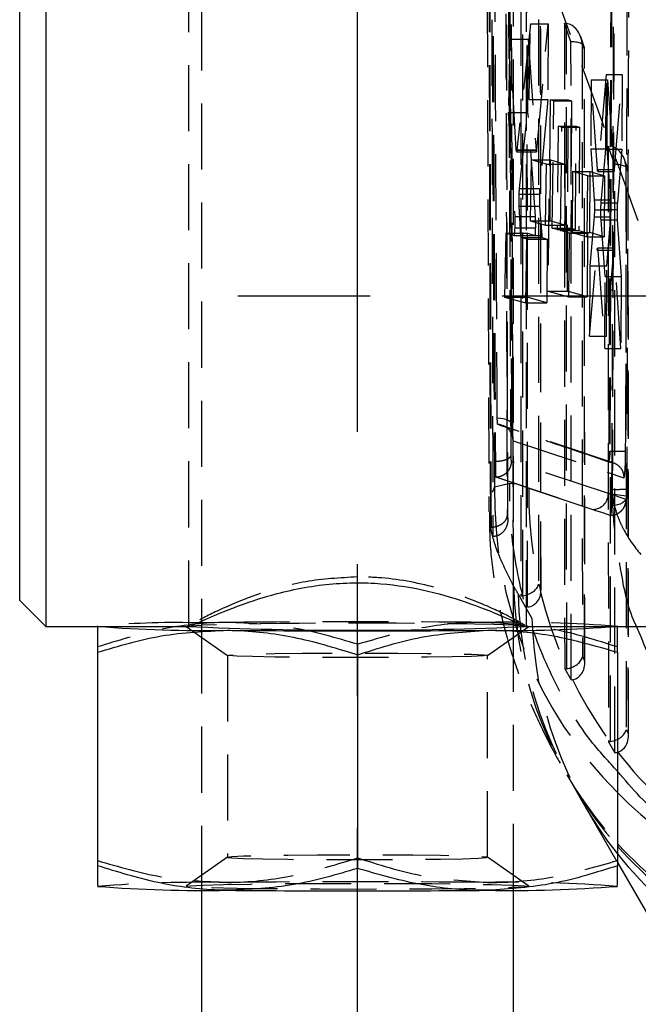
# Model space of a CAD drawing. Extents: x 39 to 413, y 22 to 287.
# Tile 13 of 21: x 236 to 248, y 239 to 258. Entities that reach past the tile are written whole.
import ezdxf

# ---------------------------------------------------------------- set-up
doc = ezdxf.new("R2010")
doc.units = 0
doc.linetypes.add('CENTERX2', pattern=[20.32, 12.7, -2.54, 2.54, -2.54])
doc.linetypes.add('HIDDEN', pattern=[1.905, 1.27, -0.635])
doc.layers.get('0').update_dxf_attribs({"linetype": 'CONTINUOUS'})

msp = doc.modelspace()

# ---------------------------------------------------------------- linework, layer by layer
at = {"color": 179, "linetype": 'CENTERX2'}
for p, q in [((242.5994, 148.2591), (242.5994, 267.2591)), ((278.3995, 252.4709), (238.5994, 252.4709))]:
    msp.add_line(p, q, dxfattribs=at)
at = {"color": 7, "linetype": 'HIDDEN'}
for p, q in [((239.5994, 263.7953), (239.5994, 246.2236)), ((245.5994, 246.2241), (245.5994, 263.7953)), ((245.0812, 261.9515), (245.1284, 248.3243)), ((245.1619, 248.0217), (245.1267, 261.7525)), ((245.7378, 260.0732), (245.7432, 246.7059)), ((245.7824, 246.7095), (245.777, 260.0707)), ((245.8698, 246.4951), (245.8644, 259.7184)), ((246.0787, 259.6939), (246.0839, 246.9361)), ((246.1268, 246.8647), (246.1216, 259.5737)), ((246.1296, 246.8163), (246.1245, 259.5956)), ((239.3494, 258.8199), (239.3494, 246.1218)), ((245.8494, 246.1218), (245.8494, 258.8199)), ((247.4716, 258.5277), (247.4359, 249.4861)), ((247.4881, 258.5277), (247.4537, 249.4861)), ((245.9251, 257.7068), (245.667, 255.2789)), ((245.9015, 256.2505), (245.9251, 257.7068)), ((245.9251, 257.7068), (246.2657, 257.7068)), ((246.0481, 255.2789), (246.2657, 257.7068)), ((246.2657, 257.7068), (246.2599, 256.2505)), ((246.5797, 257.7146), (246.5847, 245.3048)), ((246.7063, 257.3598), (246.5797, 257.7146)), ((246.6239, 245.3084), (246.6189, 257.7121)), ((245.5267, 257.4097), (245.4996, 256.005)), ((245.6539, 255.287), (245.5267, 257.4097)), ((245.5267, 257.4097), (245.8839, 257.4097)), ((245.8783, 256.005), (245.8839, 257.4097)), ((245.8839, 257.4097), (246.0355, 255.287)), ((246.7113, 245.0941), (246.7063, 257.3598)), ((246.9617, 257.2638), (246.8932, 257.4558)), ((246.9206, 257.3352), (246.9254, 245.535)), ((246.9635, 257.215), (246.9206, 257.3352)), ((246.9683, 245.4636), (246.9635, 257.215)), ((246.9712, 245.4152), (246.9664, 257.237)), ((247.3822, 256.7301), (247.2297, 254.9055)), ((247.3754, 255.2993), (247.3822, 256.7301)), ((247.3822, 256.7301), (247.6885, 256.7301)), ((247.5433, 254.9055), (247.6885, 256.7301)), ((247.6885, 256.7301), (247.6828, 255.2993)), ((247.0961, 256.6327), (247.0868, 255.3045)), ((247.2158, 254.9087), (247.0961, 256.6327)), ((247.0961, 256.6327), (247.4104, 256.6327)), ((247.4051, 255.3045), (247.4104, 256.6327)), ((247.4104, 256.6327), (247.5299, 254.9087)), ((245.7163, 254.5382), (245.9015, 256.2505)), ((245.9015, 256.2505), (246.2599, 256.2505)), ((246.2599, 256.2505), (246.1046, 254.5382)), ((246.3088, 256.2439), (246.259, 252.5692)), ((246.3759, 256.2246), (246.3088, 256.2439)), ((246.3088, 256.2439), (246.6515, 256.2439)), ((246.3443, 253.776), (246.3759, 256.2246)), ((246.3759, 256.2246), (246.7162, 256.2246)), ((246.6369, 252.5692), (246.6515, 256.2439)), ((246.6515, 256.2439), (246.7162, 256.2246)), ((246.7162, 256.2246), (246.7065, 253.776)), ((245.4996, 256.005), (245.6227, 254.0033)), ((245.4996, 256.005), (245.8783, 256.005)), ((246.0234, 254.0033), (245.8783, 256.005)), ((246.4623, 255.7383), (246.438, 253.7495)), ((246.5295, 255.719), (246.4623, 255.7383)), ((246.4623, 255.7383), (246.8031, 255.7383)), ((246.5063, 253.7302), (246.5295, 255.719)), ((246.5295, 255.719), (246.8678, 255.719)), ((246.7952, 253.7495), (246.8031, 255.7383)), ((246.8031, 255.7383), (246.8678, 255.719)), ((246.8678, 255.719), (246.8599, 253.7302)), ((245.6539, 255.287), (246.0355, 255.287)), ((245.6602, 255.248), (246.042, 255.248)), ((245.667, 255.2789), (246.0481, 255.2789)), ((247.0868, 255.3045), (247.1542, 254.3217)), ((247.0868, 255.3045), (247.4051, 255.3045)), ((247.2868, 254.2644), (247.3754, 255.2993)), ((247.3754, 255.2993), (247.6828, 255.2993)), ((247.4722, 254.3217), (247.4051, 255.3045)), ((247.4216, 255.356), (247.4262, 243.9038)), ((247.5483, 255.0012), (247.4216, 255.356)), ((247.4654, 243.9074), (247.4608, 255.3535)), ((247.6828, 255.2993), (247.5988, 254.2644)), ((245.9422, 255.0933), (245.9231, 253.9183)), ((246.2326, 255.0115), (245.9422, 255.0933)), ((245.9422, 255.0933), (246.3122, 255.0933)), ((246.3075, 253.9183), (246.3122, 255.0933)), ((246.3122, 255.0933), (246.5896, 255.0115)), ((247.8037, 254.9052), (247.7352, 255.0971)), ((246.2161, 253.8365), (246.2326, 255.0115)), ((246.2326, 255.0115), (246.5896, 255.0115)), ((246.5896, 255.0115), (246.5849, 253.8365)), ((246.7376, 254.8665), (246.7258, 253.6916)), ((247.0274, 254.7848), (246.7376, 254.8665)), ((246.7376, 254.8665), (247.0725, 254.8665)), ((247.0678, 253.6916), (247.0725, 254.8665)), ((247.0725, 254.8665), (247.3498, 254.7848)), ((247.2158, 254.9087), (247.5299, 254.9087)), ((247.2227, 254.8673), (247.5366, 254.8673)), ((247.2297, 254.9055), (247.5433, 254.9055)), ((247.5528, 243.693), (247.5483, 255.0012)), ((247.7626, 254.9766), (247.7669, 244.134)), ((247.8055, 254.8564), (247.7626, 254.9766)), ((247.8098, 244.0626), (247.8055, 254.8564)), ((247.8127, 244.0142), (247.8083, 254.8783)), ((247.0184, 253.6098), (247.0274, 254.7848)), ((247.0274, 254.7848), (247.3498, 254.7848)), ((247.3498, 254.7848), (247.3451, 253.6098)), ((245.7163, 254.5382), (246.1046, 254.5382)), ((245.7095, 254.4295), (246.0996, 254.4295)), ((247.1542, 254.3217), (247.4722, 254.3217)), ((247.2868, 254.2644), (247.5988, 254.2644)), ((245.7439, 253.6373), (245.7097, 254.2026)), ((245.7097, 254.2026), (246.1028, 254.2026)), ((246.1028, 254.2026), (246.1424, 253.6373)), ((247.1575, 254.1314), (247.4758, 254.1314)), ((247.2815, 254.1389), (247.5939, 254.1389)), ((245.6227, 254.0033), (246.0234, 254.0033)), ((245.9231, 253.9183), (246.2161, 253.8365)), ((245.9231, 253.9183), (246.3075, 253.9183)), ((246.5849, 253.8365), (246.3075, 253.9183)), ((247.152, 253.9959), (247.0705, 253.0554)), ((247.152, 253.9959), (247.4708, 253.9959)), ((247.3635, 252.8456), (247.2849, 253.9356)), ((247.2849, 253.9356), (247.5975, 253.9356)), ((247.3962, 253.0554), (247.4708, 253.9959)), ((247.5975, 253.9356), (247.673, 252.8456)), ((245.6232, 253.7859), (246.0269, 253.7859)), ((246.2161, 253.8365), (246.5849, 253.8365)), ((246.438, 253.7495), (246.3443, 253.776)), ((246.3443, 253.776), (246.7065, 253.776)), ((246.438, 253.7495), (246.7952, 253.7495)), ((246.6772, 253.682), (246.5063, 253.7302)), ((246.5063, 253.7302), (246.8599, 253.7302)), ((246.7065, 253.776), (246.7952, 253.7495)), ((246.8599, 253.7302), (247.0218, 253.682)), ((245.4535, 253.6789), (245.4285, 252.4529)), ((245.6088, 253.6358), (245.4535, 253.6789)), ((245.4535, 253.6789), (245.869, 253.6789)), ((245.6088, 253.6358), (246.0155, 253.6358)), ((245.609, 253.6358), (246.0156, 253.6358)), ((245.7439, 253.6373), (246.1424, 253.6373)), ((245.8567, 253.5668), (245.7502, 253.5965)), ((245.7502, 253.5965), (246.1488, 253.5965)), ((245.8356, 252.3408), (245.8567, 253.5668)), ((245.8567, 253.5668), (246.2492, 253.5668)), ((245.8641, 252.4529), (245.869, 253.6789)), ((245.869, 253.6789), (246.0155, 253.6358)), ((246.1488, 253.5965), (246.2492, 253.5668)), ((246.2492, 253.5668), (246.2443, 252.3408)), ((246.6642, 252.4559), (246.6772, 253.682)), ((246.6772, 253.682), (247.0218, 253.682)), ((246.7258, 253.6916), (247.0184, 253.6098)), ((246.7258, 253.6916), (247.0678, 253.6916)), ((247.0218, 253.682), (247.0169, 252.4559)), ((247.0184, 253.6098), (247.3451, 253.6098)), ((247.3451, 253.6098), (247.0678, 253.6916)), ((247.0604, 251.7013), (247.2078, 253.3577)), ((247.2078, 253.3577), (247.2116, 253.3871)), ((247.2078, 253.3577), (247.5252, 253.3577)), ((247.5318, 253.3948), (247.2148, 253.3948)), ((247.2218, 253.3526), (247.3566, 251.4663)), ((247.2218, 253.3526), (247.5385, 253.3526)), ((247.5252, 253.3577), (247.3907, 251.7013)), ((247.6675, 251.4663), (247.5385, 253.3526)), ((247.0705, 253.0554), (247.0604, 251.7013)), ((247.0705, 253.0554), (247.3962, 253.0554)), ((247.3907, 251.7013), (247.3962, 253.0554)), ((247.3566, 251.4663), (247.3635, 252.8456)), ((247.3635, 252.8456), (247.673, 252.8456)), ((247.673, 252.8456), (247.6675, 251.4663)), ((246.259, 252.5692), (246.6642, 252.4559)), ((246.259, 252.5692), (246.6369, 252.5692)), ((247.0169, 252.4559), (246.6369, 252.5692)), ((245.4285, 252.4529), (245.8356, 252.3408)), ((245.4285, 252.4529), (245.8641, 252.4529)), ((246.2443, 252.3408), (245.8641, 252.4529)), ((246.6642, 252.4559), (247.0169, 252.4559)), ((245.8356, 252.3408), (246.2443, 252.3408)), ((247.0604, 251.7013), (247.3907, 251.7013)), ((247.3566, 251.4663), (247.6675, 251.4663)), ((245.4918, 248.1877), (245.4853, 250.7105)), ((247.5186, 249.2687), (245.3863, 249.9799)), ((245.5936, 249.6918), (247.7247, 248.9797)), ((247.4359, 249.4861), (247.4537, 249.4861)), ((245.2323, 249.2957), (245.2512, 249.2957)), ((245.2347, 249.162), (245.2367, 248.8016)), ((245.2512, 249.2957), (245.2512, 249.2957)), ((247.4255, 248.6734), (245.5636, 249.2927)), ((247.4241, 249.2861), (247.4227, 249.2853)), ((245.2534, 248.9947), (245.2597, 248.9947)), ((245.2534, 248.9947), (245.6565, 248.8607)), ((245.2598, 248.9948), (245.2597, 248.9947)), ((245.2597, 248.9947), (246.7028, 248.5119)), ((245.2367, 248.8016), (245.5291, 248.878)), ((245.5291, 248.878), (245.6565, 248.8607)), ((245.6565, 248.8607), (245.8948, 248.7813)), ((245.8948, 248.7813), (246.7028, 248.5119)), ((247.4255, 248.6734), (247.776, 248.6338)), ((247.7663, 248.562), (247.4255, 248.6734)), ((247.4927, 248.6315), (247.4941, 248.7569)), ((247.4927, 248.6315), (247.5062, 248.63)), ((246.7028, 248.5119), (247.1255, 248.3709)), ((245.1619, 248.0217), (245.1739, 248.0221)), ((246.0839, 246.9361), (246.1268, 246.8647)), ((245.9558, 246.281), (245.6903, 246.7446)), ((237.6017, 246.1245), (237.5994, 246.1231)), ((239.3037, 246.1218), (239.3714, 246.1334)), ((239.3047, 246.1204), (239.3037, 246.1218)), ((239.3047, 246.1204), (240.1002, 245.5637)), ((239.3746, 246.1345), (239.3626, 246.1266)), ((240.0994, 246.1974), (239.5994, 246.1916)), ((245.0986, 245.5637), (245.8941, 246.1204)), ((245.8048, 246.1426), (245.808, 246.1429)), ((247.5994, 246.1231), (247.5971, 246.1245)), ((239.5994, 246.098), (239.5994, 241.0528)), ((245.5994, 241.0528), (245.5994, 246.098)), ((242.5994, 245.7761), (242.5994, 245.5746)), ((240.0994, 245.5648), (240.0994, 241.6797)), ((245.0994, 241.6797), (245.0994, 245.5648)), ((246.9254, 245.535), (246.9683, 245.4636)), ((246.5847, 245.3048), (246.7113, 245.0941)), ((247.7669, 244.134), (247.8098, 244.0626)), ((247.4262, 243.9038), (247.5528, 243.693)), ((246.6874, 243.1628), (246.9529, 242.6992)), ((246.9522, 242.7004), (247.5994, 241.5821)), ((240.1002, 241.6808), (239.3047, 241.124)), ((245.8941, 241.124), (245.0986, 241.6808))]:
    msp.add_line(p, q, dxfattribs=at)
at = {"color": 7, "linetype": 'CONTINUOUS'}
for p, q in [((236.5994, 258.8209), (236.5994, 246.1209)), ((236.0994, 246.6209), (236.0994, 258.3209)), ((236.0994, 246.6209), (236.5994, 246.1209)), ((236.5994, 246.1209), (239.3626, 246.1209)), ((239.5994, 246.2236), (239.5994, 246.098)), ((245.5994, 246.098), (245.5994, 246.2241)), ((245.8048, 246.1209), (250.3994, 246.1209)), ((237.5994, 245.6249), (237.5994, 241.5187)), ((242.5994, 245.5746), (242.5994, 241.4683)), ((247.5994, 245.6249), (247.5994, 241.5187)), ((247.5994, 241.5821), (249.0504, 239.0748)), ((237.5994, 241.1213), (237.6017, 241.12)), ((239.5994, 241.0528), (239.5994, 143.0875)), ((245.5994, 143.0875), (245.5994, 241.0528)), ((247.5971, 241.12), (247.5994, 241.1213))]:
    msp.add_line(p, q, dxfattribs=at)
at = {"color": 7, "linetype": 'HIDDEN', "flags": 128}
for points in [[(245.4912, 248.1979), (245.4898, 248.7547), (245.4849, 250.7077)], [(245.5725, 249.9931), (245.5704, 250.0173), (245.5568, 250.0409), (245.5322, 250.0629), (245.4974, 250.0824), (245.4539, 250.0988), (245.4033, 250.1113), (245.3475, 250.1196), (245.2886, 250.1233)], [(247.776, 248.6338), (247.7728, 248.5963), (247.7583, 248.5603), (247.7328, 248.5271), (247.6975, 248.4979), (247.6536, 248.474), (247.6028, 248.4562), (247.547, 248.4452), (247.4884, 248.4414)], [(247.1255, 248.3709), (247.1615, 248.3589), (247.3102, 248.3093), (247.47, 248.2559)], [(245.863, 246.1298), (245.8951, 246.1218), (245.8941, 246.1204)], [(245.0994, 245.5648), (245.0208, 245.5539), (244.7901, 245.5437), (244.4218, 245.5349), (243.9389, 245.5279), (243.3719, 245.5233), (242.7564, 245.5212), (242.1309, 245.5219), (241.5349, 245.5253), (241.0058, 245.5311), (240.5768, 245.5391), (240.2749, 245.5487), (240.1191, 245.5593), (240.1191, 245.5702), (240.2749, 245.5808), (240.5768, 245.5904), (241.0058, 245.5984), (241.5349, 245.6042), (242.1309, 245.6076), (242.7564, 245.6083), (243.3719, 245.6062), (243.9389, 245.6016), (244.4218, 245.5946), (244.7901, 245.5858), (245.0208, 245.5756), (245.0994, 245.5648)], [(240.0994, 241.6797), (240.1779, 241.6688), (240.4086, 241.6586), (240.777, 241.6498), (241.2598, 241.6428), (241.8268, 241.6382), (242.4424, 241.6361), (243.0678, 241.6368), (243.6638, 241.6402), (244.1929, 241.646), (244.6219, 241.654), (244.9238, 241.6636), (245.0797, 241.6742), (245.0797, 241.6851), (244.9238, 241.6957), (244.6219, 241.7053), (244.1929, 241.7133), (243.6638, 241.7191), (243.0678, 241.7225), (242.4424, 241.7232), (241.8268, 241.7212), (241.2598, 241.7165), (240.777, 241.7095), (240.4086, 241.7007), (240.1779, 241.6905), (240.0994, 241.6797)], [(239.3037, 241.1226), (239.3863, 241.1354), (239.6301, 241.1475), (240.0227, 241.1585), (240.5445, 241.1676), (241.1694, 241.1744), (241.866, 241.1787), (242.5994, 241.1801), (243.3327, 241.1787), (244.0293, 241.1744), (244.6542, 241.1676), (245.1761, 241.1585), (245.5687, 241.1475), (245.8125, 241.1354), (245.8951, 241.1226), (245.8125, 241.1098), (245.5687, 241.0976), (245.1761, 241.0867), (244.6542, 241.0776), (244.0293, 241.0708), (243.3327, 241.0665), (242.5994, 241.0651), (241.866, 241.0665), (241.1694, 241.0708), (240.5445, 241.0776), (240.0227, 241.0867), (239.6301, 241.0976), (239.3863, 241.1098), (239.3037, 241.1226)]]:
    msp.add_lwpolyline(points, dxfattribs=at)
at = {"color": 7, "linetype": 'CONTINUOUS', "flags": 128}
for points in [[(239.3714, 246.1334), (239.3863, 246.1346), (239.5994, 246.1456)], [(239.5994, 246.1916), (239.5556, 246.1911), (239.4679, 246.1899)], [(245.5994, 246.1456), (245.8125, 246.1346), (245.863, 246.1298)]]:
    msp.add_lwpolyline(points, dxfattribs=at)
at = {"color": 7, "linetype": 'HIDDEN'}
for centre, radius, start, end in [((245.2899, 249.6989), 0.3038, 358.66571, 88.63956), ((247.4957, 242.6719), 6.8144, 87.79722, 90.35347), ((253.3715, 248.66), 8.136, 179.00244, 224.81013), ((254.0218, 248.6924), 8.1275, 179.3727, 217.7954), ((247.1208, 248.6755), 0.3046, 270.86995, 359.60906), ((247.5831, 252.0132), 3.2575, 268.4353, 273.45115), ((253.2016, 247.0852), 7.603, 181.41648, 222.53669), ((253.2491, 246.9205), 7.5609, 181.33323, 221.64847), ((239.0965, 230.6945), 15.4998, 88.62728, 95.54294), ((242.5994, 126.3809), 119.8023, 88.565091, 91.434909), ((242.5994, -17.8478), 264.057, 89.457535, 90.542465), ((245.5314, 219.1006), 27.1003, 85.62365, 90.91348), ((253.5167, 246.4572), 7.563, 181.33505, 218.51824), ((239.6673, 214.1013), 27.1003, 89.08653, 94.37635), ((242.5994, -22.8517), 264.0617, 89.457545, 90.542455), ((245.5314, 214.1012), 27.1004, 85.62366, 90.91347)]:
    msp.add_arc(centre, radius, start, end, dxfattribs=at)
at = {"color": 7, "linetype": 'CONTINUOUS'}
for centre, radius, start, end in [((239.6673, 273.1429), 27.1001, 265.62364, 270.9135), ((242.5994, 319.1732), 73.1271, 267.417709, 272.582291), ((245.5314, 273.143), 27.1001, 269.08651, 274.37636), ((242.5994, 510.0868), 264.0523, 269.457526, 270.542474), ((239.6673, 268.1433), 27.0998, 265.6236, 270.91352), ((242.5994, 505.0969), 264.0617, 269.457545, 270.542455), ((245.5314, 268.1434), 27.0998, 269.08648, 274.3764)]:
    msp.add_arc(centre, radius, start, end, dxfattribs=at)
at = {"color": 8, "linetype": 'CONTINUOUS'}
for centre, radius, start, end in [((254.0017, 248.6769), 8.1021, 217.7959, 254.59481), ((253.3773, 248.6604), 8.1404, 224.78331, 259.18192), ((253.3094, 247.224), 7.7763, 222.75296, 259.17832), ((253.3628, 247.0535), 7.7342, 221.82501, 258.71588), ((253.6178, 246.5726), 7.7139, 218.72096, 256.74709)]:
    msp.add_arc(centre, radius, start, end, dxfattribs=at)
at = {"color": 7, "linetype": 'HIDDEN'}
for centre, major_axis, ratio, start_param, end_param in [((250.5559, 198.6104), (-50.6636, 155.4485), 0.0951839, 5.0449459, 5.0838007), ((246.5769, 257.4362), (0.3074, 0.0042), 0.9057437, 1.4215137, 1.5494738), ((246.619, 257.3182), (-0.068, 0.3923), 0.7567164, 4.6249539, 6.0583677), ((246.6619, 257.198), (0.3033, 0.0526), 0.5069369, 6.0585314, 7.6199054), ((246.0426, 255.4548), (0.0006, 0.2068), 0.0551463, 2.5172843, 3.6959187), ((247.4609, 254.9596), (-0.068, 0.3923), 0.7567164, 4.6249539, 6.0583677), ((247.5372, 255.0704), (0.0006, 0.2031), 0.0551463, 2.4924145, 3.7651177), ((247.5038, 254.8394), (0.3033, 0.0526), 0.5069369, 0.0874351, 1.3367201), ((246.1102, 254.3648), (0.0006, 0.2058), 0.0551463, 0.5686628, 1.2509203), ((247.4645, 254.1601), (0.0006, 0.2071), 0.0551463, 4.5736729, 5.6075198), ((247.6049, 254.0971), (0.0006, 0.2057), 0.0551463, 0.6209558, 1.3661381), ((247.4646, 254.1618), (0.0006, 0.2059), 0.0551463, 3.7754106, 4.5645098), ((247.605, 254.0991), (0.0006, 0.2078), 0.0551463, 1.3780474, 2.4764706), ((246.1496, 253.7989), (0.0006, 0.2024), 0.0551463, 2.4953503, 3.1255628), ((247.5312, 253.1913), (0.0006, 0.2035), 0.0551463, 5.62776, 6.8967068), ((247.144, 189.7275), (-3.362, 58.6956), 0.1258436, 6.0361489, 6.0473548), ((245.7822, 246.9191), (0.2995, 0.0831), 0.6607564, 4.5315123, 5.9649261), ((245.7402, 246.9891), (0.3043, 0.0471), 0.9184021, 4.5809599, 4.7089201), ((245.8251, 246.8477), (-0.0954, 0.3439), 0.8408428, 2.9699746, 4.5313485), ((246.6238, 245.518), (0.2995, 0.0831), 0.6607564, 4.5315123, 5.9649261), ((246.6667, 245.4466), (-0.0954, 0.3439), 0.8408428, 2.9699746, 4.5313485), ((246.5817, 245.5881), (0.3043, 0.0471), 0.9184021, 4.5809599, 4.7089201), ((247.4653, 244.117), (0.2995, 0.0831), 0.6607564, 4.5315123, 5.9649261), ((247.5082, 244.0456), (-0.0954, 0.3439), 0.8408428, 2.9699746, 4.5313485), ((247.4232, 244.187), (0.3043, 0.0471), 0.9184021, 4.5809599, 4.7089201)]:
    msp.add_ellipse(centre, major_axis=major_axis, ratio=ratio, start_param=start_param, end_param=end_param, dxfattribs=at)
for points, knots in [([(245.1739, 248.0221), (245.1679, 250.3102), (245.1559, 254.8892), (245.1456, 259.4681), (245.1405, 261.759)], [0, 0, 0, 0, 0.4997045, 1, 1, 1, 1]), ([(245.4445, 261.7064), (245.4449, 261.5208), (245.4469, 260.5928), (245.4557, 256.695), (245.4661, 252.397), (245.4756, 248.8414), (245.4772, 248.2556)], [0, 0, 0, 0, 0.0413972, 0.206986, 0.8693413, 1, 1, 1, 1]), ([(245.1743, 261.5953), (245.1746, 261.4406), (245.1764, 260.5434), (245.1841, 256.6767), (245.1936, 252.2487), (245.2023, 248.5632), (245.2041, 247.8472)], [0, 0, 0, 0, 0.03376762, 0.19576833, 0.84377152, 1, 1, 1, 1]), ([(245.1737, 261.2809), (245.1829, 259.2834), (245.2011, 255.2883), (245.2219, 251.2933), (245.2323, 249.2957)], [0, 0, 0, 0, 0.4999999, 1, 1, 1, 1]), ([(245.1912, 261.2809), (245.2006, 259.2635), (245.2193, 255.2685), (245.2407, 251.2735), (245.2512, 249.2957)], [0, 0, 0, 0, 0.5049612, 1, 1, 1, 1]), ([(245.5551, 249.4142), (245.5445, 251.3914), (245.5232, 255.3857), (245.5046, 259.38), (245.4952, 261.3971)], [0, 0, 0, 0, 0.4950145, 1, 1, 1, 1]), ([(245.2886, 250.1233), (245.2877, 250.2877), (245.2825, 251.1944), (245.2628, 254.699), (245.246, 258.0392), (245.2328, 260.637)], [0, 0, 0, 0, 0.0469036, 0.2587395, 1, 1, 1, 1]), ([(245.5183, 260.5091), (245.5268, 258.7566), (245.5438, 255.2513), (245.5629, 251.7459), (245.5725, 249.9931)], [0, 0, 0, 0, 0.4999627, 1, 1, 1, 1]), ([(245.5731, 250.0013), (245.5731, 250.0015), (245.5486, 253.5005), (245.5347, 257.0086), (245.5208, 260.5165)], [0, 0, 0, 0, 0.0000507, 1, 1, 1, 1]), ([(245.6009, 246.8973), (245.5961, 248.2298), (245.5795, 252.7965), (245.5649, 257.3578), (245.5546, 260.5883)], [0, 0, 0, 0, 0.2917754, 1, 1, 1, 1]), ([(245.4849, 250.7077), (245.4847, 250.7991), (245.4771, 253.8603), (245.4704, 256.9215), (245.4639, 259.8913)], [0, 0, 0, 0, 0.0298775, 1, 1, 1, 1]), ([(247.4941, 248.7569), (247.4948, 248.9392), (247.4986, 249.9334), (247.5112, 253.3734), (247.5219, 256.631), (247.53, 259.0767)], [0, 0, 0, 0, 0.0529959, 0.289026, 1, 1, 1, 1]), ([(247.5062, 248.63), (247.5123, 250.3502), (247.5248, 253.8276), (247.5358, 257.3051), (247.5414, 259.0624)], [0, 0, 0, 0, 0.494665, 1, 1, 1, 1]), ([(247.8167, 259.0989), (247.8161, 258.896), (247.8127, 257.881), (247.8009, 254.4353), (247.7885, 251.1925), (247.7792, 248.7616)], [0, 0, 0, 0, 0.05890737, 0.29453673, 1, 1, 1, 1]), ([(247.7576, 249.4812), (247.7584, 249.6842), (247.7626, 250.6991), (247.7747, 253.7135), (247.7849, 256.5249), (247.7922, 258.5244)], [0, 0, 0, 0, 0.0673376, 0.3366882, 1, 1, 1, 1]), ([(245.6588, 255.2495), (245.6575, 255.2544), (245.6557, 255.2616), (245.6543, 255.2807), (245.6539, 255.287)], [0, 0, 0, 0, 0.6718117, 1, 1, 1, 1]), ([(245.667, 255.2789), (245.6656, 255.2679), (245.6633, 255.2498), (245.6611, 255.2505), (245.6602, 255.2507)], [0, 0, 0, 0, 0.60965878, 1, 1, 1, 1]), ([(247.2297, 254.9055), (247.2285, 254.894), (247.2261, 254.8709), (247.2221, 254.8641), (247.2185, 254.8771), (247.2166, 254.8991), (247.2158, 254.9087)], [0, 0, 0, 0, 0.2653532, 0.5306875, 0.7961633, 1, 1, 1, 1]), ([(245.7095, 254.4295), (245.7104, 254.451), (245.7122, 254.4946), (245.7149, 254.5236), (245.7163, 254.5382)], [0, 0, 0, 0, 0.4946011, 1, 1, 1, 1]), ([(245.7097, 254.2026), (245.709, 254.219), (245.7076, 254.2517), (245.7071, 254.3186), (245.7079, 254.3802), (245.7091, 254.4162), (245.7095, 254.4295)], [0, 0, 0, 0, 0.2790876, 0.5581985, 0.8367664, 1, 1, 1, 1]), ([(246.0996, 254.4295), (246.0993, 254.4065), (246.0986, 254.3604), (246.0992, 254.2903), (246.1008, 254.2366), (246.1022, 254.2119), (246.1028, 254.2026)], [0, 0, 0, 0, 0.2781575, 0.5563115, 0.8346648, 1, 1, 1, 1]), ([(247.1542, 254.3217), (247.155, 254.3054), (247.1568, 254.2727), (247.158, 254.2045), (247.1577, 254.1563), (247.1575, 254.1314)], [0, 0, 0, 0, 0.3262201, 0.6524536, 1, 1, 1, 1]), ([(247.2815, 254.1389), (247.282, 254.1611), (247.283, 254.2054), (247.2852, 254.2448), (247.2865, 254.2615), (247.2868, 254.2644)], [0, 0, 0, 0, 0.4521159, 0.9042253, 1, 1, 1, 1]), ([(247.1575, 254.1314), (247.157, 254.1089), (247.1561, 254.0639), (247.1539, 254.02), (247.1524, 254.0008), (247.152, 253.9959)], [0, 0, 0, 0, 0.426816, 0.8536195, 1, 1, 1, 1]), ([(247.2849, 253.9356), (247.284, 253.9518), (247.2822, 253.9843), (247.2809, 254.0507), (247.281, 254.1041), (247.2814, 254.133), (247.2815, 254.1389)], [0, 0, 0, 0, 0.3068987, 0.6138074, 0.9204107, 1, 1, 1, 1]), ([(245.6227, 254.0033), (245.6234, 253.988), (245.6248, 253.9573), (245.6254, 253.8933), (245.6247, 253.8338), (245.6236, 253.7987), (245.6232, 253.7859)], [0, 0, 0, 0, 0.2798386, 0.5597043, 0.8390062, 1, 1, 1, 1]), ([(246.0269, 253.7859), (246.0272, 253.8084), (246.0278, 253.8536), (246.027, 253.9211), (246.0254, 253.9718), (246.0239, 253.9948), (246.0234, 254.0033)], [0, 0, 0, 0, 0.2788284, 0.5576505, 0.8367204, 1, 1, 1, 1]), ([(245.6232, 253.7859), (245.6224, 253.7644), (245.6206, 253.7213), (245.6168, 253.6722), (245.6127, 253.6407), (245.6101, 253.6374), (245.6088, 253.6358)], [0, 0, 0, 0, 0.25502844, 0.5100533, 0.76559646, 1, 1, 1, 1]), ([(246.0155, 253.6358), (246.0167, 253.6377), (246.0193, 253.6415), (246.0228, 253.676), (246.0255, 253.7252), (246.0265, 253.7664), (246.0269, 253.7859)], [0, 0, 0, 0, 0.25649205, 0.51300861, 0.76907634, 1, 1, 1, 1]), ([(245.7502, 253.5965), (245.7489, 253.5988), (245.7465, 253.6033), (245.7447, 253.6265), (245.7439, 253.6373)], [0, 0, 0, 0, 0.5354859, 1, 1, 1, 1]), ([(247.2148, 253.393), (247.2151, 253.3936), (247.2167, 253.3971), (247.2192, 253.3833), (247.221, 253.3618), (247.2218, 253.3526)], [0, 0, 0, 0, 0.0945825, 0.6100203, 1, 1, 1, 1]), ([(245.2971, 250.0026), (245.2958, 250.0052), (245.2932, 250.0104), (245.2903, 250.0465), (245.2889, 250.0881), (245.2887, 250.1159), (245.2886, 250.1233)], [0, 0, 0, 0, 0.2894659, 0.5947772, 0.89282, 1, 1, 1, 1]), ([(247.4227, 249.2853), (247.4148, 249.288), (247.3582, 249.3072), (247.1067, 249.3927), (246.4061, 249.6303), (245.7542, 249.8491), (245.2971, 250.0026)], [0, 0, 0, 0, 0.0111742, 0.0799074, 0.3548405, 1, 1, 1, 1]), ([(245.4001, 249.9794), (245.4323, 249.964), (245.4857, 249.9385), (245.5367, 249.8788), (245.564, 249.8307), (245.5764, 249.7962), (245.5808, 249.7784), (245.5821, 249.771), (245.5815, 249.7739), (245.5793, 249.7951), (245.5761, 249.8486), (245.5737, 249.9228), (245.5734, 249.9837), (245.5733, 250.0027)], [0, 0, 0, 0, 0.1411808, 0.2347067, 0.314793, 0.3730568, 0.4161864, 0.4603264, 0.5187391, 0.6026411, 0.735063, 0.917494, 1, 1, 1, 1]), ([(245.5725, 249.9931), (245.5727, 249.9701), (245.5734, 249.8961), (245.5771, 249.7923), (245.5843, 249.7093), (245.5906, 249.6974), (245.5936, 249.6918)], [0, 0, 0, 0, 0.1346361, 0.4325586, 0.7305832, 1, 1, 1, 1]), ([(245.2512, 249.2957), (245.2855, 249.2973), (245.3539, 249.3004), (245.4451, 249.3223), (245.5144, 249.3542), (245.5425, 249.3826), (245.5525, 249.4027), (245.554, 249.4092), (245.5551, 249.4138)], [0, 0, 0, 0, 0.2238216, 0.44764449, 0.67146544, 0.89529276, 0.92554469, 1, 1, 1, 1]), ([(245.5636, 249.2927), (245.5626, 249.2943), (245.5603, 249.2982), (245.5574, 249.3263), (245.5556, 249.3687), (245.5552, 249.4017), (245.5551, 249.4142)], [0, 0, 0, 0, 0.21294742, 0.51499562, 0.8170162, 1, 1, 1, 1]), ([(247.4359, 249.4861), (247.4357, 249.4631), (247.4352, 249.4171), (247.4328, 249.3563), (247.4295, 249.3109), (247.4263, 249.2908), (247.4245, 249.287), (247.4241, 249.2861)], [0, 0, 0, 0, 0.2312765, 0.4625567, 0.6936236, 0.9242743, 1, 1, 1, 1]), ([(247.4537, 249.4861), (247.4537, 249.4861), (247.4537, 249.4654), (247.4518, 249.4214), (247.4466, 249.3616), (247.4385, 249.3146), (247.4304, 249.2917), (247.4255, 249.2874), (247.4241, 249.2861)], [0, 0, 0, 0, 0.0002037, 0.2084123, 0.4388509, 0.6695763, 0.9005789, 1, 1, 1, 1]), ([(247.7247, 248.9797), (247.7273, 248.9821), (247.7333, 248.9878), (247.7424, 249.0531), (247.7505, 249.1699), (247.756, 249.3194), (247.7571, 249.4289), (247.7576, 249.4812)], [0, 0, 0, 0, 0.1610745, 0.3753366, 0.5895338, 0.8036784, 1, 1, 1, 1]), ([(245.2323, 249.2957), (245.2328, 249.2498), (245.2333, 249.2026), (245.2347, 249.1631), (245.2347, 249.162)], [0, 0, 0, 0, 0.9725089, 1, 1, 1, 1]), ([(245.2347, 249.162), (245.2362, 249.1276), (245.2395, 249.0542), (245.2465, 249.0039), (245.2516, 248.9971), (245.2534, 248.9947)], [0, 0, 0, 0, 0.367392, 0.7841464, 1, 1, 1, 1]), ([(245.2512, 249.2957), (245.2513, 249.2647), (245.2517, 249.183), (245.2536, 249.0774), (245.2562, 249.0104), (245.2592, 248.9958), (245.2597, 248.9948), (245.2597, 248.9948)], [0, 0, 0, 0, 0.1837721, 0.4845956, 0.7857705, 0.9998824, 1, 1, 1, 1]), ([(245.2598, 248.9948), (245.2939, 248.9982), (245.3623, 249.005), (245.4532, 249.0577), (245.5224, 249.135), (245.5518, 249.2073), (245.5618, 249.2606), (245.5629, 249.2807), (245.5636, 249.2927)], [0, 0, 0, 0, 0.2178535, 0.4357067, 0.6535614, 0.8714171, 0.9234668, 1, 1, 1, 1]), ([(247.4227, 249.2853), (247.462, 249.2806), (247.5411, 249.2712), (247.6412, 249.2009), (247.7115, 249.0998), (247.7203, 249.0198), (247.7247, 248.9797)], [0, 0, 0, 0, 0.2469272, 0.4979513, 0.7489754, 1, 1, 1, 1]), ([(245.2597, 248.9948), (245.2597, 248.9948), (245.2597, 248.9948), (245.2597, 248.9948), (245.2598, 248.9948)], [0, 0, 0, 0, 0.0808185, 1, 1, 1, 1]), ([(245.6009, 246.8973), (245.4963, 247.1061), (245.287, 247.5237), (245.1404, 248.0414), (245.106, 248.4821), (245.1931, 248.6951), (245.2367, 248.8016)], [0, 0, 0, 0, 0.2481, 0.496202, 0.7480987, 1, 1, 1, 1]), ([(247.5994, 243.3386), (247.4382, 243.5125), (246.9671, 244.021), (246.3796, 245.0199), (245.8575, 246.2873), (245.5811, 247.5432), (245.5224, 248.4151), (245.5284, 248.8302), (245.5291, 248.878)], [0, 0, 0, 0, 0.1173554, 0.3430716, 0.5687959, 0.7945201, 0.9763241, 1, 1, 1, 1]), ([(247.4773, 248.2578), (247.4816, 248.2574), (247.5231, 248.2534), (247.5978, 248.2823), (247.678, 248.338), (247.728, 248.4043), (247.7542, 248.4636), (247.7653, 248.5097), (247.7712, 248.5495), (247.7745, 248.5878), (247.7764, 248.6254), (247.7772, 248.6416)], [0, 0, 0, 0, 0.0221946, 0.2104848, 0.3813074, 0.5145061, 0.6255066, 0.7109738, 0.773983, 0.9029568, 1, 1, 1, 1]), ([(247.4884, 248.4414), (247.4895, 248.4832), (247.491, 248.5424), (247.4923, 248.6112), (247.4927, 248.6315)], [0, 0, 0, 0, 0.7060532, 1, 1, 1, 1]), ([(247.5062, 248.63), (247.5065, 248.6274), (247.5069, 248.6245), (247.5074, 248.6205), (247.508, 248.6162), (247.5092, 248.6077), (247.5115, 248.5924), (247.5156, 248.5667), (247.5233, 248.5234), (247.5388, 248.4502), (247.5717, 248.3263), (247.6289, 248.1677), (247.7591, 247.8934), (248.1002, 247.3839), (248.8398, 246.7682), (249.6068, 246.3045), (250.0301, 246.1398), (250.0789, 246.1209)], [0, 0, 0, 0, 0.002782, 0.0032134, 0.0044402, 0.0074817, 0.012606, 0.0212406, 0.0357949, 0.0603415, 0.1018211, 0.1722955, 0.2355348, 0.4065442, 0.7439652, 0.9705217, 1, 1, 1, 1]), ([(247.9684, 246.1209), (247.9579, 246.1422), (247.7904, 246.4827), (247.7066, 246.9864), (247.591, 247.5968), (247.5478, 247.9515), (247.5244, 248.2282), (247.5148, 248.3917), (247.5105, 248.4886), (247.5085, 248.5461), (247.5074, 248.5802), (247.5069, 248.5993), (247.5067, 248.6088), (247.5064, 248.6178), (247.5063, 248.6243), (247.5062, 248.63)], [0, 0, 0, 0, 0.0273177, 0.4364834, 0.5877403, 0.7563742, 0.8556261, 0.9143599, 0.9491824, 0.9698419, 0.982102, 0.9893777, 0.9923111, 0.9933439, 1, 1, 1, 1]), ([(247.776, 248.6338), (247.775, 248.6181), (247.7729, 248.5866), (247.7695, 248.5646), (247.7672, 248.5627), (247.7663, 248.562)], [0, 0, 0, 0, 0.3709753, 0.7459338, 1, 1, 1, 1]), ([(247.7792, 248.7616), (247.779, 248.7382), (247.7785, 248.6916), (247.7768, 248.653), (247.776, 248.6338)], [0, 0, 0, 0, 0.5022705, 1, 1, 1, 1]), ([(247.47, 248.2559), (247.4736, 248.2617), (247.4804, 248.2727), (247.4855, 248.3525), (247.4877, 248.4178), (247.4884, 248.4414)], [0, 0, 0, 0, 0.4152382, 0.789204, 1, 1, 1, 1]), ([(247.7202, 248.3995), (247.7353, 248.429), (247.7617, 248.4802), (247.7649, 248.5376), (247.7663, 248.562)], [0, 0, 0, 0, 0.5733487, 1, 1, 1, 1]), ([(245.139, 248.3227), (245.1389, 248.1394), (245.1387, 247.6613), (245.2348, 246.9372), (245.3953, 246.1574), (245.6126, 245.4295), (245.876, 244.7348), (246.1917, 244.0537), (246.4653, 243.5324), (246.6431, 243.2484), (246.6903, 243.1731)], [0, 0, 0, 0, 0.0790304, 0.2061065, 0.3335882, 0.4650391, 0.6046753, 0.7586499, 0.9360089, 1, 1, 1, 1]), ([(245.4772, 248.2556), (245.4772, 248.255), (245.4759, 248.2324), (245.4624, 248.1796), (245.4106, 248.1096), (245.3293, 248.0583), (245.2516, 248.0303), (245.1999, 248.0248), (245.1739, 248.0221)], [0, 0, 0, 0, 0.0057739, 0.2354234, 0.5483188, 0.7481957, 0.8736034, 1, 1, 1, 1]), ([(245.4772, 248.2556), (245.4786, 248.2495), (245.483, 248.2303), (245.4879, 248.211), (245.4912, 248.1979)], [0, 0, 0, 0, 0.3170886, 1, 1, 1, 1]), ([(245.2041, 247.8472), (245.1942, 247.8831), (245.1782, 247.9412), (245.1664, 247.9994), (245.1619, 248.0217)], [0, 0, 0, 0, 0.6168975, 1, 1, 1, 1]), ([(245.4912, 248.1979), (245.4912, 248.1969), (245.4931, 248.1529), (245.4823, 248.068), (245.4311, 247.9661), (245.361, 247.8976), (245.2864, 247.8567), (245.231, 247.8503), (245.2041, 247.8472)], [0, 0, 0, 0, 0.0065664, 0.2747218, 0.5243528, 0.6932317, 0.8508437, 1, 1, 1, 1]), ([(242.5994, 247.0731), (242.2613, 247.0533), (241.5864, 247.0138), (240.6776, 246.7505), (239.8974, 246.4275), (239.6181, 246.2775), (239.4736, 246.2)], [0, 0, 0, 0, 0.2359252, 0.4710223, 0.7265409, 1, 1, 1, 1]), ([(245.8201, 246.1444), (245.748, 246.1866), (245.6009, 246.2727), (245.0151, 246.5566), (244.1746, 246.8694), (243.2957, 247.0546), (242.7534, 247.069), (242.5994, 247.0731)], [0, 0, 0, 0, 0.2058667, 0.420372, 0.6571587, 0.9025923, 1, 1, 1, 1]), ([(240.0994, 246.1974), (240.0401, 246.1963), (239.5914, 246.1877), (238.7453, 246.0817), (237.9837, 245.8451), (237.5994, 245.7257)], [0, 0, 0, 0, 0.070063, 0.5307703, 1, 1, 1, 1]), ([(242.5994, 245.7761), (242.1934, 245.8968), (241.3739, 246.1404), (240.5268, 246.1783), (240.0994, 246.1974)], [0, 0, 0, 0, 0.4954578, 1, 1, 1, 1]), ([(245.0994, 246.1974), (245.0401, 246.1975), (244.5914, 246.1979), (243.7453, 246.109), (242.9837, 245.8877), (242.5994, 245.7761)], [0, 0, 0, 0, 0.0700625, 0.5307702, 1, 1, 1, 1]), ([(247.5994, 245.7257), (247.1934, 245.8546), (246.3739, 246.1147), (245.5268, 246.1697), (245.0994, 246.1974)], [0, 0, 0, 0, 0.4954579, 1, 1, 1, 1]), ([(246.6783, 243.1784), (246.6788, 243.1776), (246.6805, 243.1747), (246.6845, 243.1679), (246.6874, 243.1628)], [0, 0, 0, 0, 0.25018045, 1, 1, 1, 1]), ([(237.5994, 241.6195), (238.0054, 241.4988), (238.8249, 241.2551), (239.672, 241.2173), (240.0994, 241.1982)], [0, 0, 0, 0, 0.4954577, 1, 1, 1, 1]), ([(240.0994, 241.1982), (240.1586, 241.1993), (240.6074, 241.2078), (241.4535, 241.3139), (242.2151, 241.5505), (242.5994, 241.6699)], [0, 0, 0, 0, 0.0700629, 0.5307707, 1, 1, 1, 1]), ([(242.5994, 241.6699), (243.0054, 241.541), (243.8249, 241.2808), (244.672, 241.2259), (245.0994, 241.1982)], [0, 0, 0, 0, 0.495458, 1, 1, 1, 1]), ([(245.0994, 241.1982), (245.1586, 241.1981), (245.6074, 241.1976), (246.4535, 241.2866), (247.2151, 241.5078), (247.5994, 241.6195)], [0, 0, 0, 0, 0.0700628, 0.5307706, 1, 1, 1, 1])]:
    msp.add_open_spline(points, degree=3, knots=knots, dxfattribs=at)
at = {"color": 7, "linetype": 'CONTINUOUS'}
for points, knots in [([(239.3626, 246.1266), (239.3597, 246.1247), (239.3173, 246.0972), (239.5353, 246.1971), (240.0037, 246.4026), (240.7911, 246.6986), (241.8068, 246.94), (242.8969, 246.9834), (243.8769, 246.8384), (244.7396, 246.583), (245.426, 246.3054), (245.8165, 246.1241), (245.8076, 246.1383), (245.8048, 246.1426)], [0, 0, 0, 0, 0.0072036, 0.1043467, 0.202852, 0.3110342, 0.4265196, 0.5325993, 0.6263463, 0.7244866, 0.8356939, 0.9502389, 1, 1, 1, 1]), ([(237.5994, 246.1218), (237.5994, 246.0551), (237.5994, 245.9684), (237.5994, 245.6893), (237.5994, 245.6249)], [0, 0, 0, 0, 0.7694608, 1, 1, 1, 1]), ([(247.5994, 245.6249), (247.5994, 245.6893), (247.5994, 245.9684), (247.5994, 246.0551), (247.5994, 246.1218)], [0, 0, 0, 0, 0.2305392, 1, 1, 1, 1]), ([(237.5994, 245.6249), (238.0054, 245.7456), (238.8249, 245.9893), (239.672, 246.0271), (240.0994, 246.0463)], [0, 0, 0, 0, 0.4954577, 1, 1, 1, 1]), ([(240.0994, 246.0463), (240.1586, 246.0451), (240.6074, 246.0366), (241.4535, 245.9305), (242.2151, 245.6939), (242.5994, 245.5746)], [0, 0, 0, 0, 0.0700629, 0.5307706, 1, 1, 1, 1]), ([(242.5994, 245.5746), (243.0054, 245.7034), (243.8249, 245.9636), (244.672, 246.0185), (245.0994, 246.0463)], [0, 0, 0, 0, 0.495458, 1, 1, 1, 1]), ([(245.0994, 246.0463), (245.1586, 246.0463), (245.6074, 246.0468), (246.4535, 245.9578), (247.2151, 245.7366), (247.5994, 245.6249)], [0, 0, 0, 0, 0.0700628, 0.5307706, 1, 1, 1, 1]), ([(251.8494, 240.8192), (251.7579, 240.8339), (251.2168, 240.9213), (250.2729, 241.2974), (249.081, 241.9602), (248.1745, 242.6543), (247.7402, 243.171), (247.5994, 243.3386)], [0, 0, 0, 0, 0.0552602, 0.3267307, 0.598201, 0.8696712, 1, 1, 1, 1]), ([(240.0994, 241.047), (240.0401, 241.0481), (239.5914, 241.0567), (238.7453, 241.1627), (237.9837, 241.3993), (237.5994, 241.5187)], [0, 0, 0, 0, 0.070063, 0.5307702, 1, 1, 1, 1]), ([(237.5994, 241.5187), (237.5994, 241.4618), (237.5994, 241.2274), (237.5994, 241.1767), (237.5994, 241.1383)], [0, 0, 0, 0, 0.24301975, 1, 1, 1, 1]), ([(242.5994, 241.4683), (242.1934, 241.3476), (241.3739, 241.104), (240.5268, 241.0661), (240.0994, 241.047)], [0, 0, 0, 0, 0.4954578, 1, 1, 1, 1]), ([(245.0994, 241.047), (245.0401, 241.047), (244.5914, 241.0465), (243.7453, 241.1355), (242.9837, 241.3567), (242.5994, 241.4683)], [0, 0, 0, 0, 0.0700625, 0.5307702, 1, 1, 1, 1]), ([(247.5994, 241.5187), (247.1934, 241.3898), (246.3739, 241.1297), (245.5268, 241.0747), (245.0994, 241.047)], [0, 0, 0, 0, 0.4954579, 1, 1, 1, 1]), ([(247.5994, 241.1383), (247.5994, 241.1767), (247.5994, 241.2273), (247.5994, 241.4618), (247.5994, 241.5187)], [0, 0, 0, 0, 0.7570004, 1, 1, 1, 1])]:
    msp.add_open_spline(points, degree=3, knots=knots, dxfattribs=at)
at = {"color": 8, "linetype": 'CONTINUOUS'}
msp.add_open_spline([(251.8494, 241.5813), (251.495, 241.7668), (250.6998, 242.1831), (249.7151, 243.1418), (248.6712, 244.4311), (248.2292, 245.4938), (247.9684, 246.1209)], degree=3, knots=[0, 0, 0, 0, 0.1894842, 0.4250873, 0.6607942, 1, 1, 1, 1], dxfattribs=at)

doc.saveas('drawing.dxf')
